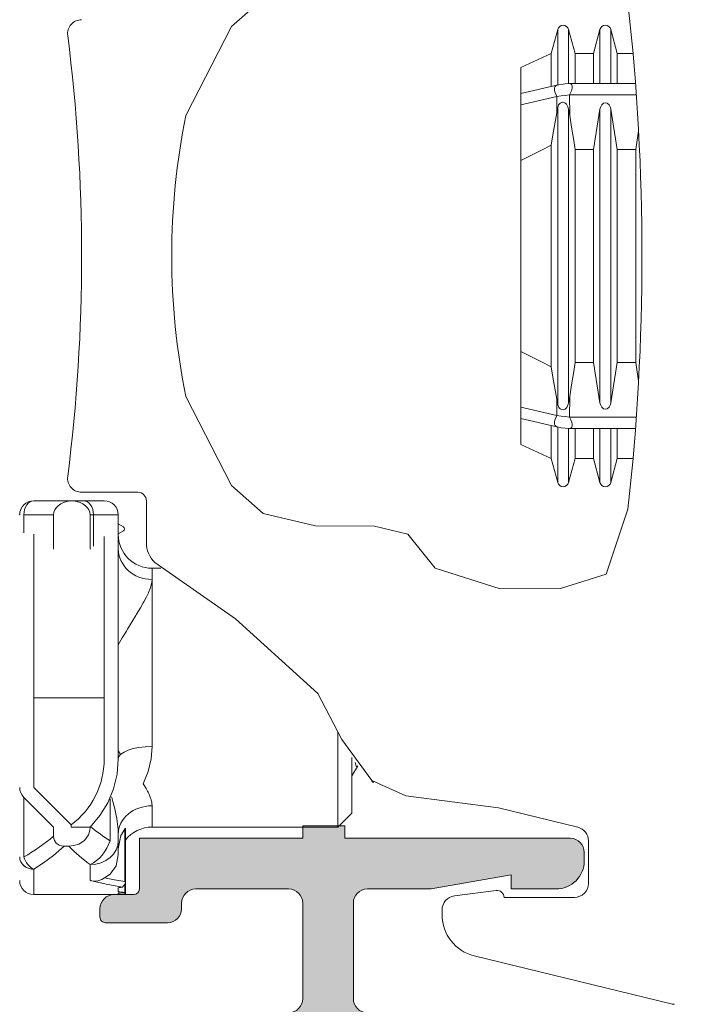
# Model space of a CAD drawing. Header units: metres. Extents: x -1.3 to 9.7, y -0.4 to 3.7.
# Tile 8 of 66: x -0.7831 to -0.7594, y 0.0728 to 0.1078. Entities that reach past the tile are written whole.
import ezdxf

# ---------------------------------------------------------------- set-up
doc = ezdxf.new("R2010")
doc.units = ezdxf.units.M
doc.header["$MEASUREMENT"] = 0
doc.linetypes.add('Wipeout_Contour', pattern=[1, 0, -1])
for name, color, linetype in [('152 - Bemaßung_ Beschriftung.Ausbau', 7, 'Continuous'), ('Neubau_301 - Elemente.Linie', 7, 'Continuous'), ('Neubau_302 - Elemente.Schraffur', 7, 'Continuous')]:
    doc.layers.add(name, color=color, linetype=linetype)
doc.styles.add('ERSTELLTER_STIL_1', font='txt')
doc.dimstyles.new('ERSTELLTER_STIL__2', dxfattribs={"dimtxt": 0.02, "dimasz": 0.01064, "dimexe": 0.18, "dimexo": 0.0625, "dimgap": 0, "dimtad": 1, "dimzin": 0, "dimdsep": 46, "dimtxsty": 'ERSTELLTER_STIL_1', "dimblk": 'ARROWHEAD_2', "dimblk1": 'ARROWHEAD_2', "dimblk2": 'ARROWHEAD_2', "dimcen": 0.09, "dimse1": 1, "dimse2": 1, "dimclrd": 7, "dimclre": 7, "dimclrt": 7, "dimazin": 0, "dimtfac": 1, "dimtdec": 4, "dimtmove": 0, "dimatfit": 3, "dimfxl": 1, "dimtolj": 1, "dimtzin": 0, "dimarcsym": 0})

# ---------------------------------------------------------------- blocks, each defined once
blk = doc.blocks.new('*D10')
at = {"layer": '152 - Bemaßung_ Beschriftung.Ausbau', "color": 7, "linetype": 'Continuous', "lineweight": 5}
for p, q in [((0.8903238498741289, 0.1463773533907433), (0.8903238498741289, 0.1532233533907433)), ((0.8973238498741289, 0.1423359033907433), (0.8833238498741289, 0.1504188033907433)), ((0.9008238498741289, 0.1463773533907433), (0.879823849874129, 0.1463773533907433)), ((0.8903238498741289, 0.06137735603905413), (0.8903238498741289, 0.1463773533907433)), ((0.8833238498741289, 0.06541880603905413), (0.8973238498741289, 0.05733590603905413)), ((0.9008238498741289, 0.06137735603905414), (0.879823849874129, 0.06137735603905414)), ((0.8903238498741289, -0.1036226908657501), (0.8903238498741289, 0.06137735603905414))]:
    blk.add_line(p, q, dxfattribs=at)
at = {"layer": '152 - Bemaßung_ Beschriftung.Ausbau', "color": 7, "lineweight": 5, "insert": (0.8866528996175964, 0.09128030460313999), "char_height": 0.02, "attachment_point": 7, "rotation": 90, "style": 'ERSTELLTER_STIL_1'}
blk.add_mtext('\\A1;{\\pql;\\fArial|b0|i0|c0|p38;8\\fArial|b0|i0|c0|p38;\\A1{\\H.66x;\\S5^  ;}}', dxfattribs=at)
at = {"color": 254, "linetype": 'Wipeout_Contour', "lineweight": 0, "ltscale": 4.19107671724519}
blk.add_wipeout([(0.8900738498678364, 0.08753030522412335), (0.8900738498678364, 0.12022440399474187), (0.8625738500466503, 0.12022440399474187), (0.8625738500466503, 0.08753030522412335)], dxfattribs=at).dxf.layer = '152 - Bemaßung_ Beschriftung.Ausbau'
blk = doc.blocks.new('ARROWHEAD_2')
at = {"color": 0, "linetype": 'Continuous', "lineweight": 0}
for p, q in [((-0.3781315, -0.655), (0.3781315, 0.655)), ((0, 0), (-1, 0))]:
    blk.add_line(p, q, dxfattribs=at)

msp = doc.modelspace()

# ---------------------------------------------------------------- hatches: boundary and pattern name
at = {"layer": 'Neubau_302 - Elemente.Schraffur', "linetype": 'Continuous', "lineweight": 5}
msp.add_hatch(color=7, dxfattribs=at).paths.add_polyline_path([(-0.8180673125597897, 0.1111280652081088, 0.414213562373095), (-0.8190673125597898, 0.1101280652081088), (-0.8190673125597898, 0.08862806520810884, 0.4142135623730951), (-0.8180673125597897, 0.08762806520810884), (-0.8174673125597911, 0.08762806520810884), (-0.8174673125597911, 0.08892806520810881), (-0.8169673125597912, 0.08892806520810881, -0.4142135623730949), (-0.8164673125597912, 0.08842806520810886), (-0.8164673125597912, 0.0729780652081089, 0.4142135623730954), (-0.8159673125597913, 0.07247806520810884), (-0.8085673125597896, 0.07247806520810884, -0.4142135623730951), (-0.8080673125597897, 0.0719780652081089), (-0.8080673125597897, 0.07117806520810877, -0.4142135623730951), (-0.8085673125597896, 0.07067806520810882), (-0.8159673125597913, 0.07067806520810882, 0.4142135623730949), (-0.8164673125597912, 0.07017806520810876), (-0.8164673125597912, 0.06417806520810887, 0.4142135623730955), (-0.8159673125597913, 0.06367806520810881), (-0.7705673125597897, 0.06367806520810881, 0.4142135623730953), (-0.7700673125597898, 0.06417806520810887), (-0.7700673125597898, 0.07017806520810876, 0.4142135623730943), (-0.7705673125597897, 0.07067806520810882), (-0.7779673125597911, 0.07067806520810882, -0.4142135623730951), (-0.7784673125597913, 0.07117806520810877), (-0.7784673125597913, 0.0719780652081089, -0.4142135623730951), (-0.7779673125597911, 0.07247806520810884), (-0.7735673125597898, 0.07247806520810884, 0.4142135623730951), (-0.7730673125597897, 0.0729780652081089), (-0.7730673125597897, 0.07637806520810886, 0.4142135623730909), (-0.7735673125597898, 0.0768780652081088), (-0.7768673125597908, 0.0768780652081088, 0.4732848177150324), (-0.7773576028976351, 0.07628000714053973, -0.488483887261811), (-0.7778673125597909, 0.07567806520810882), (-0.7800673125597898, 0.07567806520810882, -0.4142135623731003), (-0.7802673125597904, 0.0758780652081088), (-0.7802673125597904, 0.07617806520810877, -0.4142135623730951), (-0.7797673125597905, 0.07667806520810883), (-0.7790673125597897, 0.07667806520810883, 0.4142135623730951), (-0.7788673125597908, 0.0768780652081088), (-0.7788673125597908, 0.07867806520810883), (-0.7730673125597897, 0.07867806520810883), (-0.7730673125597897, 0.07912806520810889), (-0.7715673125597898, 0.07912806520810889), (-0.7715673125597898, 0.07867806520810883), (-0.7635673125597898, 0.07867806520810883, -0.4142135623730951), (-0.7630673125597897, 0.07817806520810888), (-0.7630673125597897, 0.0778780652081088, -0.4142135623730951), (-0.7640673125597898, 0.0768780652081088), (-0.76566731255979, 0.0768780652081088), (-0.76566731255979, 0.07737806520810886), (-0.7685029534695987, 0.0768780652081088), (-0.7707673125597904, 0.0768780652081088, 0.4142135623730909), (-0.7712673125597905, 0.07637806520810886), (-0.7712673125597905, 0.0729780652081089, 0.4142135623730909), (-0.7707673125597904, 0.07247806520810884), (-0.7685029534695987, 0.07247806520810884), (-0.76566731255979, 0.0719780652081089), (-0.76566731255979, 0.07247806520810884), (-0.7575673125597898, 0.07247806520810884, -0.4142135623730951), (-0.7570673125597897, 0.0719780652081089), (-0.7570673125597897, 0.07117806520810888, -0.414213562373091), (-0.7575673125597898, 0.07067806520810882), (-0.7677673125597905, 0.07067806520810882, 0.4142135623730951), (-0.7682673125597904, 0.07017806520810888), (-0.7682673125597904, 0.06417806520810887, 0.4142135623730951), (-0.7677673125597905, 0.06367806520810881), (-0.7483673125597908, 0.06367806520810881, 0.414213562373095), (-0.7478673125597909, 0.06417806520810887), (-0.7478673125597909, 0.06517806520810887, -0.414213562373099), (-0.7473673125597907, 0.06567806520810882), (-0.7460673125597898, 0.06567806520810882, -0.4142135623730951), (-0.7455673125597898, 0.06517806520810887), (-0.7455673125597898, 0.06467806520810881), (-0.7465673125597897, 0.06467806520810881), (-0.7465673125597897, 0.06417806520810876, 0.4142135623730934), (-0.7455673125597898, 0.06317806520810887), (-0.7415673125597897, 0.06317806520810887, 0.4142135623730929), (-0.7405673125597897, 0.06417806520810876), (-0.7405673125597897, 0.06467806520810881), (-0.7415673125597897, 0.06467806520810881), (-0.7415673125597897, 0.06517806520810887, -0.4142135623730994), (-0.7410673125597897, 0.06567806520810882), (-0.7397673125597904, 0.06567806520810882, -0.414213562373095), (-0.7392673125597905, 0.06517806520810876), (-0.7392673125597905, 0.0618780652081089, -0.4142135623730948), (-0.7397673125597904, 0.06137806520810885), (-0.8232673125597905, 0.06137806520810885), (-0.8232673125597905, 0.0647780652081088), (-0.8221673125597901, 0.0658780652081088), (-0.8215673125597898, 0.0658780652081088), (-0.8215673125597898, 0.06437806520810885, 0.4142135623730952), (-0.8205673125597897, 0.06337806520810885), (-0.8192673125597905, 0.06337806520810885, 0.4142135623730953), (-0.8182673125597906, 0.06437806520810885), (-0.8182673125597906, 0.06857806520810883, 0.4000000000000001), (-0.8182673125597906, 0.06957806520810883), (-0.8182673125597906, 0.07837806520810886, 0.4142135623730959), (-0.8192673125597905, 0.07937806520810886), (-0.8205673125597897, 0.07937806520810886, 0.4142135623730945), (-0.8215673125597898, 0.07837806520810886), (-0.8215673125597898, 0.0758780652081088), (-0.8220673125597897, 0.0758780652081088, -0.4142135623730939), (-0.8230673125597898, 0.0768780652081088), (-0.8230673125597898, 0.08037806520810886, -0.414213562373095), (-0.8225673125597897, 0.08087806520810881), (-0.8187673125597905, 0.08087806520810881, 0.4142135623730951), (-0.8182673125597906, 0.08137806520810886), (-0.8182673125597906, 0.08487806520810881, 0.4142135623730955), (-0.8192673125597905, 0.08587806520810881), (-0.8220673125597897, 0.08587806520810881), (-0.8220673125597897, 0.08417806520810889), (-0.8225673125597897, 0.08417806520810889, -0.4142135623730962), (-0.8230673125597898, 0.08467806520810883), (-0.8230673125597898, 0.0871280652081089, -0.4142135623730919), (-0.8225673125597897, 0.08762806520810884), (-0.8218673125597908, 0.08762806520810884, 0.414213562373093), (-0.8208673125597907, 0.08862806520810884), (-0.8208673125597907, 0.1101280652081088, 0.4142135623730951), (-0.8218673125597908, 0.1111280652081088), (-0.8225673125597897, 0.1111280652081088, -0.4142135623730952), (-0.8230673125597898, 0.1116280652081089), (-0.8230673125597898, 0.1140780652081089, -0.4142135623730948), (-0.8225673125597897, 0.1145780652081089), (-0.8220673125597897, 0.1145780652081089), (-0.8220673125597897, 0.1128780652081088), (-0.8192673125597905, 0.1128780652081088, 0.4142135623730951), (-0.8182673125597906, 0.1138780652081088), (-0.8182673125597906, 0.1173780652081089, 0.4142135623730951), (-0.8187673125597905, 0.1178780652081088), (-0.8225673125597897, 0.1178780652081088, -0.4142135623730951), (-0.8230673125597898, 0.1183780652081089), (-0.8230673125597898, 0.1218780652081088, -0.414213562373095), (-0.8220673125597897, 0.1228780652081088), (-0.8215673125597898, 0.1228780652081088), (-0.8215673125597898, 0.1203780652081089, 0.4142135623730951), (-0.8205673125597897, 0.1193780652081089), (-0.8192673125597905, 0.1193780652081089, 0.4142135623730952), (-0.8182673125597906, 0.1203780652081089), (-0.8182673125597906, 0.1291780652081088, 0.4000000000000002), (-0.8182673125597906, 0.1301780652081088), (-0.8182673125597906, 0.1343780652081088, 0.4142135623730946), (-0.8192673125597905, 0.1353780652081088), (-0.8205673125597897, 0.1353780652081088, 0.4142135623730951), (-0.8215673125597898, 0.1343780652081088), (-0.8215673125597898, 0.1328780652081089), (-0.8221673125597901, 0.1328780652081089), (-0.8232673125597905, 0.1339780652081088), (-0.8232673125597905, 0.1373780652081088), (-0.7687673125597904, 0.1373780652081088, -0.414213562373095), (-0.7682673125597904, 0.1368780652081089), (-0.7682673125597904, 0.1285780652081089, 0.4142135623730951), (-0.7677673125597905, 0.1280780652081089), (-0.7575673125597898, 0.1280780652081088, -0.4142135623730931), (-0.7570673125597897, 0.1275780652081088), (-0.7570673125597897, 0.1267780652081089, -0.4142135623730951), (-0.7575673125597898, 0.1262780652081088), (-0.76566731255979, 0.1262780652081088), (-0.76566731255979, 0.1267780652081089), (-0.7685029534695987, 0.1262780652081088), (-0.7707673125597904, 0.1262780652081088, 0.414213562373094), (-0.7712673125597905, 0.1257780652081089), (-0.7712673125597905, 0.1223780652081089, 0.4142135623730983), (-0.7707673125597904, 0.1218780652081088), (-0.7685029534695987, 0.1218780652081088), (-0.76566731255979, 0.1213780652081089), (-0.76566731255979, 0.1218780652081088), (-0.7640673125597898, 0.1218780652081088, -0.4142135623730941), (-0.7630673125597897, 0.1208780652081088), (-0.7630673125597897, 0.1205780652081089, -0.4142135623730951), (-0.7635673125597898, 0.1200780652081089), (-0.7715673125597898, 0.1200780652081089), (-0.7715673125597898, 0.1196280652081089), (-0.7730673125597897, 0.1196280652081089), (-0.7730673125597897, 0.1200780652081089), (-0.7788673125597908, 0.1200780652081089), (-0.7788673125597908, 0.1218780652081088, 0.4142135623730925), (-0.7790673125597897, 0.1220780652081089), (-0.7797673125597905, 0.1220780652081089, -0.4142135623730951), (-0.7802673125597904, 0.1225780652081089), (-0.7802673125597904, 0.1228780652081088, -0.4142135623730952), (-0.7800673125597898, 0.1230780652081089), (-0.7778673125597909, 0.1230780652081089, -0.4142135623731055), (-0.7773673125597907, 0.1225780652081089), (-0.7773673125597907, 0.1223780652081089, 0.4142135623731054), (-0.7768673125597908, 0.1218780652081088), (-0.7735673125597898, 0.1218780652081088, 0.4142135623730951), (-0.7730673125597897, 0.1223780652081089), (-0.7730673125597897, 0.1257780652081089, 0.4142135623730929), (-0.7735673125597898, 0.1262780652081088), (-0.7779673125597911, 0.1262780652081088, -0.4142135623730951), (-0.7784673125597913, 0.1267780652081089), (-0.7784673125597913, 0.1275780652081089, -0.4142135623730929), (-0.7779673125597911, 0.1280780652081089), (-0.7705673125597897, 0.1280780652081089, 0.4142135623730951), (-0.7700673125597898, 0.1285780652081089), (-0.7700673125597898, 0.1345780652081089, 0.4142135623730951), (-0.7705673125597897, 0.1350780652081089), (-0.8159673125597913, 0.1350780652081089, 0.4142135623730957), (-0.8164673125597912, 0.1345780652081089), (-0.8164673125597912, 0.1285780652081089, 0.4142135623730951), (-0.8159673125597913, 0.1280780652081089), (-0.8085673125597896, 0.1280780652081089, -0.414213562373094), (-0.8080673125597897, 0.1275780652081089), (-0.8080673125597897, 0.1267780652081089, -0.414213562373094), (-0.8085673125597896, 0.1262780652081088), (-0.8159673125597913, 0.1262780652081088, 0.4142135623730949), (-0.8164673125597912, 0.1257780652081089), (-0.8164673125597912, 0.1103280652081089, -0.4142135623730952), (-0.8169673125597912, 0.1098280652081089), (-0.8174673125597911, 0.1098280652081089), (-0.8174673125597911, 0.1111280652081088)])

# ---------------------------------------------------------------- linework, layer by layer
at = {"layer": 'Neubau_301 - Elemente.Linie', "color": 1, "linetype": 'Continuous', "lineweight": 5}
for p, q in [((-0.7642387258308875, 0.1065780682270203), (-0.7640104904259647, 0.1074298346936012)), ((-0.7640104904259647, 0.1074298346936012), (-0.7640104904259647, 0.1054598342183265)), ((-0.7636241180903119, 0.1074298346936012), (-0.7636241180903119, 0.1055052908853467)), ((-0.7633959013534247, 0.1065780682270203), (-0.7636241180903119, 0.1074298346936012)), ((-0.7627387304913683, 0.1065780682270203), (-0.7625104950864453, 0.1074298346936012)), ((-0.7625104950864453, 0.1074298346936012), (-0.7625104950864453, 0.10550562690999)), ((-0.7621241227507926, 0.1074298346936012), (-0.7621241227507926, 0.10550562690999)), ((-0.7618959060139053, 0.1065780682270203), (-0.7621241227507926, 0.1074298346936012)), ((-0.7653173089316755, 0.1060780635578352), (-0.7642387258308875, 0.1065780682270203)), ((-0.7642387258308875, 0.1065780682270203), (-0.7642387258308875, 0.1054062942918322)), ((-0.7633959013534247, 0.1065780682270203), (-0.7633959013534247, 0.10550562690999)), ((-0.7627387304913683, 0.1065780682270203), (-0.7633959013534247, 0.1065780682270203)), ((-0.7627387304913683, 0.1065780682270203), (-0.7627387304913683, 0.10550562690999)), ((-0.7618959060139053, 0.1065780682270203), (-0.7618959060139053, 0.10550562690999)), ((-0.7613369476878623, 0.1065780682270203), (-0.7618959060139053, 0.1065780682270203)), ((-0.7653173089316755, 0.1060780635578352), (-0.7653173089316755, 0.1051520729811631)), ((-0.764043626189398, 0.1054522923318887), (-0.7653173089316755, 0.1051520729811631)), ((-0.7640399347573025, 0.1054531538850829), (-0.7640436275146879, 0.105452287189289)), ((-0.7635847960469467, 0.1055056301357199), (-0.7635882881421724, 0.1055056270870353)), ((-0.7612487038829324, 0.10550562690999), (-0.7635848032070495, 0.10550562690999)), ((-0.764043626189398, 0.1050522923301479), (-0.7653173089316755, 0.1047520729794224)), ((-0.764043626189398, 0.1044730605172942), (-0.764043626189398, 0.1050522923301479)), ((-0.7612194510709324, 0.105105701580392), (-0.7635865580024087, 0.1051057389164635)), ((-0.7635848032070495, 0.1043722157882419), (-0.7635865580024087, 0.1051057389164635)), ((-0.7653173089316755, 0.1027767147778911), (-0.7653173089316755, 0.1047520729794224)), ((-0.7640104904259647, 0.1046547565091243), (-0.7640104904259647, 0.09410137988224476)), ((-0.7636241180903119, 0.1046019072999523), (-0.7636241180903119, 0.0941542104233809)), ((-0.7625104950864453, 0.1046014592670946), (-0.7625104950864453, 0.09415467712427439)), ((-0.7621241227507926, 0.1046014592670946), (-0.7621241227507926, 0.09415467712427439)), ((-0.7642387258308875, 0.1033151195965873), (-0.7642387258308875, 0.09544101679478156)), ((-0.7633959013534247, 0.1031586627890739), (-0.7633959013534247, 0.09559745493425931)), ((-0.7627387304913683, 0.1031586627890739), (-0.7633959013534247, 0.1031586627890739)), ((-0.7627387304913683, 0.1031586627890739), (-0.7627387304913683, 0.09559745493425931)), ((-0.7618959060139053, 0.1031586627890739), (-0.7618959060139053, 0.09559745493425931)), ((-0.7612387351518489, 0.1031586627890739), (-0.7618959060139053, 0.1031586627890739)), ((-0.7612387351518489, 0.1031586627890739), (-0.7612387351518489, 0.09559745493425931)), ((-0.7653173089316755, 0.1027767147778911), (-0.7653173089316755, 0.09597942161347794)), ((-0.7653173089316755, 0.09400404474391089), (-0.7653173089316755, 0.09597942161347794)), ((-0.7627387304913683, 0.09559745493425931), (-0.7633959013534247, 0.09559745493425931)), ((-0.7612387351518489, 0.09559745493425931), (-0.7618959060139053, 0.09559745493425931)), ((-0.764043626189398, 0.09370384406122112), (-0.764043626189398, 0.0942830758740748)), ((-0.7635882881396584, 0.09365049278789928), (-0.7635848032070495, 0.0943839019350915)), ((-0.764043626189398, 0.09370384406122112), (-0.7653173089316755, 0.09400404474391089)), ((-0.7653173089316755, 0.0936040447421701), (-0.7653173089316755, 0.0926780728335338)), ((-0.764043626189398, 0.09330384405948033), (-0.7653173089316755, 0.0936040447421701)), ((-0.7640399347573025, 0.09370310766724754), (-0.7640436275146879, 0.09370384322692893)), ((-0.7635847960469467, 0.09365050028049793), (-0.7635882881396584, 0.09365049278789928)), ((-0.7612194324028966, 0.09365050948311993), (-0.7635848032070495, 0.09365050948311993)), ((-0.7642387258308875, 0.093349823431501), (-0.7642387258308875, 0.0921780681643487)), ((-0.7640104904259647, 0.09329628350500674), (-0.7640104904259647, 0.09132630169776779)), ((-0.7636241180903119, 0.09325082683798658), (-0.7636241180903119, 0.09132630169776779)), ((-0.7635862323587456, 0.09325050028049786), (-0.76358726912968, 0.09325050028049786)), ((-0.7612487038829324, 0.09325050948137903), (-0.7635848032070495, 0.09325050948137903)), ((-0.7633959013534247, 0.09325050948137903), (-0.7633959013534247, 0.0921780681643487)), ((-0.7627387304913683, 0.09325050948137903), (-0.7627387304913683, 0.0921780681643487)), ((-0.7625104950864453, 0.09325050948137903), (-0.7625104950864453, 0.09132630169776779)), ((-0.7621241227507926, 0.09325050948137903), (-0.7621241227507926, 0.09132630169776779)), ((-0.7618959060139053, 0.09325050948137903), (-0.7618959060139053, 0.0921780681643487)), ((-0.7653173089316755, 0.0926780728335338), (-0.7642387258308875, 0.0921780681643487)), ((-0.7642387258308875, 0.0921780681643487), (-0.7640104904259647, 0.09132630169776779)), ((-0.7633959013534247, 0.0921780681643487), (-0.7636241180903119, 0.09132630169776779)), ((-0.7627387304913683, 0.0921780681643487), (-0.7633959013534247, 0.0921780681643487)), ((-0.7627387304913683, 0.0921780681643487), (-0.7625104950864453, 0.09132630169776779)), ((-0.7618959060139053, 0.0921780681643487), (-0.7621241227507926, 0.09132630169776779)), ((-0.7613369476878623, 0.0921780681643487), (-0.7618959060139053, 0.0921780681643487)), ((-0.7801173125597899, 0.09067824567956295), (-0.7826173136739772, 0.09067824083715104)), ((-0.7801173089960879, 0.09067824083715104), (-0.7826173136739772, 0.09067824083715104)), ((-0.7801173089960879, 0.09067807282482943), (-0.7826173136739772, 0.09067807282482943)), ((-0.7812673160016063, 0.09067794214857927), (-0.7826173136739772, 0.09067797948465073)), ((-0.7826173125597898, 0.09067824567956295), (-0.7826173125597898, 0.0906780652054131)), ((-0.7826173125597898, 0.0906780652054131), (-0.7801173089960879, 0.09067807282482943)), ((-0.7826173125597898, 0.09067806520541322), (-0.7826173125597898, 0.09067797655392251)), ((-0.7808495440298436, 0.09067794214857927), (-0.7812673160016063, 0.09067794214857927)), ((-0.7789173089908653, 0.09097806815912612), (-0.7809173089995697, 0.09097806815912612)), ((-0.7801173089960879, 0.09067807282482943), (-0.7801173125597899, 0.09067824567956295)), ((-0.7801173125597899, 0.0906779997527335), (-0.7801173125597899, 0.0906780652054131)), ((-0.7786173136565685, 0.08919228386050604), (-0.7786173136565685, 0.09067807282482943)), ((-0.7831173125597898, 0.09017824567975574), (-0.7831173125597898, 0.09017821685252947)), ((-0.7831173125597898, 0.09017821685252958), (-0.7831173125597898, 0.0901780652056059)), ((-0.7831173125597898, 0.0901779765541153), (-0.7831173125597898, 0.0901780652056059)), ((-0.7819173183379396, 0.09017793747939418), (-0.7829708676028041, 0.09017797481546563)), ((-0.7829708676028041, 0.09017797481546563), (-0.7829708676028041, 0.08954260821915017)), ((-0.7819173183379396, 0.09017793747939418), (-0.7819173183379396, 0.08895430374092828)), ((-0.7806173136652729, 0.08895430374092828), (-0.7806173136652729, 0.09017793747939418)), ((-0.7804959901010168, 0.09017793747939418), (-0.7806173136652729, 0.09017793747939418)), ((-0.7804959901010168, 0.08905766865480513), (-0.7804959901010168, 0.09017793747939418)), ((-0.7796173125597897, 0.09017806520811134), (-0.7796173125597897, 0.09017824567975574)), ((-0.7796173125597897, 0.0901780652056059), (-0.7796173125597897, 0.09017799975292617)), ((-0.7796173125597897, 0.09017799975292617), (-0.7796173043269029, 0.08897732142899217)), ((-0.7796173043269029, 0.09017799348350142), (-0.7796173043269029, 0.08367787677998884)), ((-0.7796173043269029, 0.08985326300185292), (-0.7794342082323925, 0.08974754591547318)), ((-0.7794342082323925, 0.08974747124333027), (-0.7796173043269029, 0.0898531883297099)), ((-0.7796173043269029, 0.08950319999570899), (-0.7794342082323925, 0.08960891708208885)), ((-0.7796173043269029, 0.08950303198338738), (-0.7794342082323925, 0.08960874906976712)), ((-0.7796173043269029, 0.08950301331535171), (-0.7794342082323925, 0.08960873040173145)), ((-0.7794342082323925, 0.08960874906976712), (-0.7794342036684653, 0.08960872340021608)), ((-0.7794342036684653, 0.08974747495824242), (-0.7794342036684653, 0.08974754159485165)), ((-0.7793942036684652, 0.08967819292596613), (-0.7793942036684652, 0.08967825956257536)), ((-0.7793942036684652, 0.08967802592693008), (-0.7793942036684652, 0.08967800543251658)), ((-0.7826173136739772, 0.08367787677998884), (-0.7826173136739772, 0.0894908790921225)), ((-0.7801173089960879, 0.08941157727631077), (-0.7801173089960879, 0.08367787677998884)), ((-0.7784173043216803, 0.08788092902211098), (-0.7784173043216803, 0.08827807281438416)), ((-0.7784173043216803, 0.08827807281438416), (-0.7781020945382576, 0.08827807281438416)), ((-0.7784173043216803, 0.08194440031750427), (-0.7784173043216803, 0.08827807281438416)), ((-0.7784173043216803, 0.08827807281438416), (-0.7781020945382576, 0.08827807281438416)), ((-0.7826173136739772, 0.08367787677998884), (-0.7826173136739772, 0.080484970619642)), ((-0.7801173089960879, 0.08367787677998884), (-0.7826173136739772, 0.08367787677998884)), ((-0.7801173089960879, 0.08149209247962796), (-0.7801173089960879, 0.08367787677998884)), ((-0.7796173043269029, 0.08149209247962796), (-0.7796173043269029, 0.08367787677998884)), ((-0.7718173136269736, 0.08246788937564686), (-0.7718173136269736, 0.07907807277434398)), ((-0.7718173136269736, 0.07907807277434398), (-0.7718173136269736, 0.08246788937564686)), ((-0.7713173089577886, 0.081550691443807), (-0.7713173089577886, 0.07957805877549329)), ((-0.7713173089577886, 0.07957805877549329), (-0.7713173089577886, 0.081550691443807)), ((-0.7705373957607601, 0.08067807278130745), (-0.7705796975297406, 0.08067807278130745)), ((-0.7826173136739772, 0.080484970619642), (-0.7812887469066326, 0.07915640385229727)), ((-0.7829708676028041, 0.08013143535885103), (-0.7829708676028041, 0.07801621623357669)), ((-0.7829708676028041, 0.08013143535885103), (-0.7819173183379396, 0.0790778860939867)), ((-0.7799102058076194, 0.07859359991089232), (-0.7799102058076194, 0.08008420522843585)), ((-0.7784173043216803, 0.07907807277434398), (-0.7784173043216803, 0.07983403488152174)), ((-0.7713173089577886, 0.07957805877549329), (-0.7718173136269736, 0.07907807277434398)), ((-0.7713173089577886, 0.07957805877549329), (-0.7718173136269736, 0.07907807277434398)), ((-0.7632988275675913, 0.0790711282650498), (-0.7661173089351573, 0.07975856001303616)), ((-0.7730673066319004, 0.07912806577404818), (-0.7715673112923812, 0.07912806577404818)), ((-0.7819173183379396, 0.0790778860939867), (-0.7819173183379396, 0.07875679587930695)), ((-0.7796173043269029, 0.07883124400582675), (-0.7796173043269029, 0.0785936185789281)), ((-0.7793891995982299, 0.07714019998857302), (-0.7793891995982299, 0.07900944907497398)), ((-0.779364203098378, 0.07902694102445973), (-0.779364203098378, 0.07710194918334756)), ((-0.7784173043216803, 0.07907807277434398), (-0.7718173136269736, 0.07907807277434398)), ((-0.7784173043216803, 0.07907807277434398), (-0.7718173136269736, 0.07907807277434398)), ((-0.7815387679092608, 0.07840158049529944), (-0.7813743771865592, 0.07840158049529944)), ((-0.7796173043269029, 0.0785936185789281), (-0.7796173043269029, 0.07808610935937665)), ((-0.7629173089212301, 0.07707807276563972), (-0.7629173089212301, 0.07858536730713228)), ((-0.7806173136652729, 0.07774618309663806), (-0.7806173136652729, 0.07717692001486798)), ((-0.7826173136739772, 0.07667807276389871), (-0.7826173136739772, 0.07758069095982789)), ((-0.7831173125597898, 0.07717800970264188), (-0.7831173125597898, 0.07717806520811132)), ((-0.7793891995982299, 0.07675621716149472), (-0.7793891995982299, 0.07703784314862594)), ((-0.779364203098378, 0.07710194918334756), (-0.779364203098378, 0.07674983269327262)), ((-0.7826173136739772, 0.07667807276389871), (-0.779364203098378, 0.07667807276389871)), ((-0.7826173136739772, 0.07667801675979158), (-0.7801173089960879, 0.07667801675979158)), ((-0.7826173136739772, 0.07667801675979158), (-0.7801173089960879, 0.07667801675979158)), ((-0.7826173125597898, 0.07667806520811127), (-0.7826173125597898, 0.07667800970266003)), ((-0.7793891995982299, 0.07667801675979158), (-0.7801173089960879, 0.07667801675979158)), ((-0.7796173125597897, 0.07667806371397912), (-0.7796173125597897, 0.07667805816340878)), ((-0.7796173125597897, 0.07667803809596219), (-0.7796173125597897, 0.07667803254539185)), ((-0.7796173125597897, 0.07667802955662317), (-0.7796173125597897, 0.07667802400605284)), ((-0.7796173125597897, 0.07667802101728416), (-0.7796173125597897, 0.07667801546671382)), ((-0.7796173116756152, 0.07667805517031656), (-0.7796173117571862, 0.07667804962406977)), ((-0.7796173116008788, 0.07667804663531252), (-0.7796173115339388, 0.07667804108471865)), ((-0.7796173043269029, 0.07692010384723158), (-0.7796173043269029, 0.07677734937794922)), ((-0.7796173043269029, 0.07672683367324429), (-0.7796173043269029, 0.07668025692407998)), ((-0.7793891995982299, 0.07667807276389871), (-0.7796173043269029, 0.07667807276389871)), ((-0.7793891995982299, 0.07667805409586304), (-0.7796173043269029, 0.07667805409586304)), ((-0.7796173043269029, 0.07667805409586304), (-0.7793891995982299, 0.07667805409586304)), ((-0.7796173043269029, 0.07667805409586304), (-0.7795673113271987, 0.07667805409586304)), ((-0.7793891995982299, 0.07667805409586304), (-0.7796173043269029, 0.07667805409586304)), ((-0.7796173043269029, 0.07667805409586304), (-0.7793891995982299, 0.07667805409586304)), ((-0.7793891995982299, 0.07667803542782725), (-0.7796173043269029, 0.07667803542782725)), ((-0.7796173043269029, 0.07667803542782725), (-0.7793891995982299, 0.07667803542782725)), ((-0.7793891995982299, 0.07667803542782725), (-0.7796173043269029, 0.07667803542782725)), ((-0.7796173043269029, 0.07667803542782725), (-0.7793891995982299, 0.07667803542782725)), ((-0.7796173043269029, 0.07667801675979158), (-0.7793891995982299, 0.07667801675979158)), ((-0.7793891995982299, 0.07667801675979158), (-0.7796173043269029, 0.07667801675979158)), ((-0.7796173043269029, 0.07667801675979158), (-0.7793891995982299, 0.07667801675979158)), ((-0.7793892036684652, 0.07667805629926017), (-0.7793892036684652, 0.07667806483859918)), ((-0.7793892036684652, 0.07667804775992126), (-0.7793892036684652, 0.07667805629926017)), ((-0.7793892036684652, 0.07667803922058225), (-0.7793892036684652, 0.07667804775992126)), ((-0.7793892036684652, 0.07667803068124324), (-0.7793892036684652, 0.07667803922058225)), ((-0.7793892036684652, 0.07667802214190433), (-0.7793892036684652, 0.07667803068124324)), ((-0.7793892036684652, 0.07667801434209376), (-0.7793892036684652, 0.07667802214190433)), ((-0.7793891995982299, 0.07667820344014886), (-0.7793891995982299, 0.0767437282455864)), ((-0.7793642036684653, 0.0766780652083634), (-0.7793642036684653, 0.07667805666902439)), ((-0.7793642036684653, 0.07667803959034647), (-0.7793642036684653, 0.07667804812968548)), ((-0.7793642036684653, 0.07667803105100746), (-0.7793642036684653, 0.07667803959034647)), ((-0.7793642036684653, 0.07667802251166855), (-0.7793642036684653, 0.07667803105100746)), ((-0.7793642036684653, 0.07667802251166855), (-0.7793642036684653, 0.07667801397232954)), ((-0.7793642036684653, 0.07667801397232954), (-0.7793642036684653, 0.07667802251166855)), ((-0.779364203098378, 0.07674983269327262), (-0.779364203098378, 0.07667807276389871)), ((-0.7676814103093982, 0.07663440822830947), (-0.7661993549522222, 0.07682599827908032)), ((-0.7659173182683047, 0.07657806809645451), (-0.7634173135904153, 0.07657806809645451)), ((-0.7681173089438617, 0.07595617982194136), (-0.7681173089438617, 0.07613854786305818)), ((-0.7599756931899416, 0.07279230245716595), (-0.7669727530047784, 0.07449889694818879))]:
    msp.add_line(p, q, dxfattribs=at)
at = {"layer": 'Neubau_301 - Elemente.Linie', "color": 1, "linetype": 'Continuous', "lineweight": 5, "flags": 128}
for points in [[(-0.7615173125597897, 0.1083780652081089), (-0.7622887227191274, 0.11068780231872), (-0.7639173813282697, 0.1111988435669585), (-0.7660568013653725, 0.1112106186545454), (-0.7683573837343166, 0.1104688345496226), (-0.7693329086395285, 0.1092608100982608), (-0.7705173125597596, 0.1089780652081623), (-0.7744754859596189, 0.1085359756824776), (-0.7755995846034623, 0.1075322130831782), (-0.7772173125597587, 0.1043780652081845)], [(-0.7640399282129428, 0.1050530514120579), (-0.7640828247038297, 0.1051357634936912), (-0.7641103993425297, 0.1052139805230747), (-0.7641236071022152, 0.1052844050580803), (-0.764123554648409, 0.1053453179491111), (-0.7641102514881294, 0.105395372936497), (-0.7640826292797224, 0.1054323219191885), (-0.7640399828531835, 0.1054531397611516)], [(-0.7640399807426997, 0.1054531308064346), (-0.7637496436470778, 0.1054990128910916)], [(-0.7637496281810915, 0.1054988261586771), (-0.7635882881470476, 0.1055056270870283)], [(-0.7635865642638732, 0.1051057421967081), (-0.7635518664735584, 0.105174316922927), (-0.7635400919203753, 0.1052011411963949), (-0.7635136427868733, 0.1052711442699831), (-0.7635091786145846, 0.1052856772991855), (-0.7634950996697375, 0.1053525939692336), (-0.7634945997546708, 0.1054167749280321), (-0.7635093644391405, 0.1054631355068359), (-0.7635403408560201, 0.1054941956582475), (-0.7635508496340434, 0.1054991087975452), (-0.7635882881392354, 0.105505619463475)], [(-0.7653173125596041, 0.1047520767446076), (-0.7653173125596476, 0.1048346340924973), (-0.7653173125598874, 0.1049136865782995), (-0.7653173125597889, 0.1050349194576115), (-0.7653173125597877, 0.1051174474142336), (-0.7653173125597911, 0.1051431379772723)], [(-0.7640399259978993, 0.1050530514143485), (-0.7638908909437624, 0.1050705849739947), (-0.7637400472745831, 0.1050881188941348), (-0.7635865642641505, 0.1051057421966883)], [(-0.7636241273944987, 0.1046019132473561), (-0.7636472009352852, 0.1046845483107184), (-0.7637021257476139, 0.1047760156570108), (-0.7637608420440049, 0.1048236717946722), (-0.7638173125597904, 0.1048424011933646), (-0.7638461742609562, 0.1048432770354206), (-0.7638744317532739, 0.1048383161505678), (-0.763926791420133, 0.1048112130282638), (-0.7639770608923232, 0.1047508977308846), (-0.7640104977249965, 0.1046547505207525)], [(-0.7625104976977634, 0.1046014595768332), (-0.7624967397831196, 0.1046576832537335), (-0.7624466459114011, 0.1047555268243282), (-0.7623827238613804, 0.1048106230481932), (-0.7623173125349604, 0.104827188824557), (-0.7622519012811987, 0.1048106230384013), (-0.762187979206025, 0.1047555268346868), (-0.7621378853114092, 0.1046576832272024), (-0.7621241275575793, 0.1046014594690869)], [(-0.7642387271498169, 0.1033151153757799), (-0.7641789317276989, 0.1036900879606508), (-0.7641140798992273, 0.1040749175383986), (-0.764043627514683, 0.1044730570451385)], [(-0.7633958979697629, 0.1031586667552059), (-0.7634536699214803, 0.1035546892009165), (-0.7635165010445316, 0.1039581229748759), (-0.7635847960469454, 0.1043722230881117)], [(-0.7627387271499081, 0.1031586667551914), (-0.7625104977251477, 0.1046014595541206)], [(-0.7618958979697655, 0.1031586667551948), (-0.762124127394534, 0.1046014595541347)], [(-0.7612387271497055, 0.1031586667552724), (-0.7611391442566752, 0.1038258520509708)], [(-0.7653173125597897, 0.1027767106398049), (-0.7649682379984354, 0.1029541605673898), (-0.7646087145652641, 0.1031335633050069), (-0.7642387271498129, 0.1033151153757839)], [(-0.7653173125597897, 0.09597941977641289), (-0.7649681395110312, 0.09580192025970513), (-0.7646086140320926, 0.0956225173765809), (-0.7642387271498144, 0.09544101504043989)], [(-0.7635847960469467, 0.09438390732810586), (-0.7635163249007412, 0.09479910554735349), (-0.7634535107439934, 0.09520249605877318), (-0.7633958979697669, 0.09559746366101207)], [(-0.7625104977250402, 0.09415467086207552), (-0.76273872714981, 0.09559746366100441)], [(-0.7621241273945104, 0.09415467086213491), (-0.7618958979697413, 0.0955974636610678)], [(-0.7611391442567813, 0.09493027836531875), (-0.761238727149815, 0.09559746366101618)], [(-0.7640436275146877, 0.09428307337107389), (-0.7641142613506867, 0.09468226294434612), (-0.764179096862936, 0.0950670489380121), (-0.7642387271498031, 0.09544101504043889)], [(-0.7772173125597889, 0.09437806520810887), (-0.7755995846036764, 0.09122391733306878), (-0.7744754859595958, 0.0902201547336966), (-0.7726143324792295, 0.08978241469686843), (-0.7705173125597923, 0.08977806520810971), (-0.7693329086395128, 0.08949532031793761), (-0.7683573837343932, 0.0882872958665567), (-0.7660568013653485, 0.08754551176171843), (-0.763917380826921, 0.0875572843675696), (-0.762288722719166, 0.08806832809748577), (-0.7615173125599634, 0.09037806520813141)], [(-0.7640104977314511, 0.09410137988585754), (-0.7640069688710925, 0.0940843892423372), (-0.7639704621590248, 0.0939941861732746), (-0.763924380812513, 0.09394305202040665), (-0.7638737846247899, 0.09391763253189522), (-0.7638173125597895, 0.09391372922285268), (-0.7637836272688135, 0.09392211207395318), (-0.7637509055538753, 0.09393824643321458), (-0.763692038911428, 0.09399225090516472), (-0.7636342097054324, 0.09410983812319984), (-0.7636241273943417, 0.09415421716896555)], [(-0.7621241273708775, 0.0941546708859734), (-0.7621378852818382, 0.09409844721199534), (-0.7621879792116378, 0.09400060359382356), (-0.7622519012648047, 0.09394550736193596), (-0.7623173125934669, 0.09392894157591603), (-0.7623827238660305, 0.09394550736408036), (-0.7624466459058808, 0.09400060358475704), (-0.7624967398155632, 0.09409844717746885), (-0.7625104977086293, 0.09415467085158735)], [(-0.7653173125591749, 0.09360405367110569), (-0.7653173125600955, 0.09363868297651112), (-0.7653173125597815, 0.09372121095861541), (-0.7653173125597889, 0.09384244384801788), (-0.7653173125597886, 0.09392149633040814), (-0.7653173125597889, 0.09400405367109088)], [(-0.7640399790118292, 0.09330299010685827), (-0.7640828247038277, 0.09332397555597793), (-0.7641103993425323, 0.09336108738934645), (-0.7641236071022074, 0.09341122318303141), (-0.764123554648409, 0.09347220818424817), (-0.764110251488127, 0.09354271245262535), (-0.7640826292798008, 0.09362083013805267), (-0.7640399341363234, 0.09370310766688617)], [(-0.7640399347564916, 0.09370310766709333), (-0.7638908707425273, 0.09368562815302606), (-0.7637400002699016, 0.09366816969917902), (-0.7635882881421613, 0.0936504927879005)], [(-0.7635883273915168, 0.09325050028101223), (-0.7635400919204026, 0.09326207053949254), (-0.7635091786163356, 0.09329331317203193), (-0.7634945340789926, 0.09333977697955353), (-0.7634945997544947, 0.09339912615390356), (-0.7635093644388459, 0.09347108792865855), (-0.7635403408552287, 0.09355554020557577), (-0.7635882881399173, 0.0936504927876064)], [(-0.7639088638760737, 0.09327676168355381), (-0.7640399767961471, 0.09330299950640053)], [(-0.7639088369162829, 0.09327692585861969), (-0.7638908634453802, 0.09327405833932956), (-0.7637400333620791, 0.09325653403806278), (-0.7635883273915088, 0.09325050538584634)], [(-0.7661173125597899, 0.07975855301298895), (-0.769407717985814, 0.08019095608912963), (-0.770608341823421, 0.08073402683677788), (-0.7716805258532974, 0.08218714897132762), (-0.7725268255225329, 0.08382832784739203), (-0.7754584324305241, 0.08647498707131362), (-0.7783244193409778, 0.08848517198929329)], [(-0.7784173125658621, 0.08788092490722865), (-0.7784246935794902, 0.08778745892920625), (-0.7784445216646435, 0.08769119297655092), (-0.7784473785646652, 0.08768031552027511), (-0.7784863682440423, 0.08755785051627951), (-0.7785427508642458, 0.08741834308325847), (-0.7785468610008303, 0.08740905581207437), (-0.7786176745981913, 0.08725987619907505), (-0.7787122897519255, 0.08708020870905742)], [(-0.778728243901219, 0.08705128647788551), (-0.7788275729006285, 0.0868769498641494), (-0.7789640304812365, 0.08664761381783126), (-0.7789925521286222, 0.08660054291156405), (-0.7791206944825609, 0.08639073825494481), (-0.7792933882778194, 0.08610785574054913), (-0.7793305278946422, 0.08604637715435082), (-0.7794727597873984, 0.08580669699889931), (-0.7796173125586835, 0.08555216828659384)], [(-0.7787122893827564, 0.0870802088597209), (-0.7787282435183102, 0.08705128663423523)], [(-0.7784173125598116, 0.0819443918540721), (-0.778451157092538, 0.08150196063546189), (-0.7785547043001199, 0.08105803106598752), (-0.7787331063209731, 0.08061385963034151)], [(-0.7795321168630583, 0.08165950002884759), (-0.7796173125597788, 0.08180412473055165)], [(-0.7796173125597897, 0.08149209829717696), (-0.7796593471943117, 0.08095799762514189), (-0.7797844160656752, 0.08043704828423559), (-0.7799894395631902, 0.0799420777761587), (-0.7802693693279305, 0.07948527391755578), (-0.7806173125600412, 0.07907788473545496)], [(-0.7711245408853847, 0.08123479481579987), (-0.7713173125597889, 0.08090277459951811)], [(-0.7711245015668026, 0.08123486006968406), (-0.7711343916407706, 0.08122248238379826), (-0.7711663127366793, 0.08124723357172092), (-0.7711983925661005, 0.08137000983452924)], [(-0.7711077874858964, 0.08125534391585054), (-0.7711203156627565, 0.08124120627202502)], [(-0.7784173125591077, 0.07983403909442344), (-0.7784173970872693, 0.07984412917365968), (-0.7784211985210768, 0.07990419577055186), (-0.7784255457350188, 0.07993751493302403), (-0.7784308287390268, 0.07996816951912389), (-0.7784465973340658, 0.080036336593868), (-0.7784510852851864, 0.08005248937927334), (-0.7784688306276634, 0.0801089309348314), (-0.7784955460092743, 0.08018042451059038), (-0.7785341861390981, 0.08026835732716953), (-0.7785608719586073, 0.08032257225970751), (-0.7785780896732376, 0.08035554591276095), (-0.7786300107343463, 0.08044788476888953), (-0.7786489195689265, 0.08047940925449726), (-0.7786903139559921, 0.08054536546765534), (-0.7787342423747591, 0.08061155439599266)], [(-0.7705944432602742, 0.08069079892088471), (-0.7706297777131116, 0.08075173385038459)], [(-0.7706112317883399, 0.08073639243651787), (-0.7705796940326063, 0.08067806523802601)], [(-0.7798550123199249, 0.08015786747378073), (-0.779847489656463, 0.08013217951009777), (-0.7798081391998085, 0.07999230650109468), (-0.7797727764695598, 0.07985733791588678), (-0.7797414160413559, 0.0797281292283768), (-0.7797139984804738, 0.07960523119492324), (-0.7797025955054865, 0.07955049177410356), (-0.779690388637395, 0.07948882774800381), (-0.7796704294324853, 0.07937890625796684), (-0.7796539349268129, 0.0792753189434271), (-0.7796407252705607, 0.07917788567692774), (-0.7796306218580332, 0.07908634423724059), (-0.7796234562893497, 0.07900038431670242), (-0.7796190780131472, 0.07891971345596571), (-0.779617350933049, 0.07884397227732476), (-0.7796173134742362, 0.07883124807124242)], [(-0.7815387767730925, 0.0784015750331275), (-0.7816321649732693, 0.07840981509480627), (-0.7817182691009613, 0.07843542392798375), (-0.7818194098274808, 0.07850200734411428), (-0.7818863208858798, 0.07859891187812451), (-0.7819098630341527, 0.07867529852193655), (-0.781917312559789, 0.07875678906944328)], [(-0.780617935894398, 0.07907788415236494), (-0.7806313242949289, 0.07895463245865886), (-0.7806784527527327, 0.07879973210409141), (-0.7808135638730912, 0.07860383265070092), (-0.781014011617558, 0.07847094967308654), (-0.7811912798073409, 0.07841772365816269), (-0.7813743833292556, 0.0784015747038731)], [(-0.7806173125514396, 0.07907788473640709), (-0.7806568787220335, 0.07907788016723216), (-0.7807862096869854, 0.07907787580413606), (-0.7810218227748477, 0.07907787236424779), (-0.7812947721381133, 0.07907787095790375)], [(-0.7793892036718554, 0.07900944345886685), (-0.779527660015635, 0.07877294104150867), (-0.7796173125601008, 0.07830126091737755)], [(-0.7793642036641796, 0.07902694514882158), (-0.7793746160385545, 0.07902538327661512), (-0.7793831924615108, 0.0790166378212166)], [(-0.7826173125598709, 0.07758069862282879), (-0.78226946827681, 0.07780766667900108), (-0.7819218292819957, 0.07806857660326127), (-0.781538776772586, 0.07840157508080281)], [(-0.7801068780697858, 0.07727343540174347), (-0.7798993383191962, 0.07740329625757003), (-0.779692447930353, 0.07769578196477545), (-0.7796173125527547, 0.07808610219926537)], [(-0.7806173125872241, 0.07717691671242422), (-0.780586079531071, 0.07717027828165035), (-0.7805524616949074, 0.07716487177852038), (-0.780485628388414, 0.07715945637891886), (-0.7803419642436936, 0.07717221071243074), (-0.7802054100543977, 0.07721748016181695), (-0.7801068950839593, 0.07727341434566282)], [(-0.7806173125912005, 0.07717691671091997), (-0.7800480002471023, 0.07705184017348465), (-0.7794668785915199, 0.07694415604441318)], [(-0.7793892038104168, 0.0771402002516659), (-0.7797485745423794, 0.07720327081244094), (-0.7801068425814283, 0.07727345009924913)], [(-0.7793892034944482, 0.07703784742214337), (-0.7794280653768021, 0.07699101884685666), (-0.7794668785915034, 0.07694415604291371)], [(-0.7793892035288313, 0.07714020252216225), (-0.7793760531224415, 0.07713401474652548), (-0.7793669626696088, 0.07711987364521), (-0.7793646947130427, 0.07710995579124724), (-0.7793642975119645, 0.07709829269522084), (-0.7793661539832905, 0.07708462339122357), (-0.7793709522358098, 0.07706884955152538), (-0.7793788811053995, 0.0770525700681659), (-0.7793892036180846, 0.07703784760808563)], [(-0.7796173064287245, 0.07672682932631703), (-0.7795412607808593, 0.07673217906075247), (-0.7794652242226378, 0.07673781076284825), (-0.7793892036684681, 0.0767437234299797)], [(-0.7793892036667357, 0.07675622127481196), (-0.7793789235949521, 0.07675503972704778), (-0.7793680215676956, 0.07675262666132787), (-0.779378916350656, 0.07674481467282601), (-0.779389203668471, 0.07674372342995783)], [(-0.7793892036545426, 0.07667819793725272), (-0.7793788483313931, 0.07667815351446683), (-0.7793680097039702, 0.07667809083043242)]]:
    msp.add_lwpolyline(points, dxfattribs=at)
for points in [[(-0.7730673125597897, 0.07912806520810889), (-0.7730673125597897, 0.07867806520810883), (-0.7788673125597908, 0.07867806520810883), (-0.7788673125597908, 0.0768780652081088, -0.414213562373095), (-0.7790673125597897, 0.07667806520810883), (-0.7797673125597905, 0.07667806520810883, 0.414213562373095), (-0.7802673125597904, 0.07617806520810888), (-0.7802673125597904, 0.0758780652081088, 0.414213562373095), (-0.7800673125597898, 0.07567806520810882), (-0.7778673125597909, 0.07567806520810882, 0.4142135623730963), (-0.7773673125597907, 0.07617806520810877), (-0.7773673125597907, 0.07637806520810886, -0.4142135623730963), (-0.7768673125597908, 0.0768780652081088), (-0.7735673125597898, 0.0768780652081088, -0.414213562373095), (-0.7730673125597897, 0.07637806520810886), (-0.7730673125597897, 0.07297806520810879, -0.414213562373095), (-0.7735673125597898, 0.07247806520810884)], [(-0.7707673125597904, 0.07247806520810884, -0.414213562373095), (-0.7712673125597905, 0.0729780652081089), (-0.7712673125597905, 0.07637806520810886, -0.414213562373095), (-0.7707673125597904, 0.0768780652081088), (-0.7685029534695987, 0.0768780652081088), (-0.76566731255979, 0.07737806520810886), (-0.76566731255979, 0.0768780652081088), (-0.7640673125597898, 0.0768780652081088, 0.414213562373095), (-0.7630673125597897, 0.0778780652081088), (-0.7630673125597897, 0.07817806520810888, 0.414213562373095), (-0.7635673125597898, 0.07867806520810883), (-0.7715673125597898, 0.07867806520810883), (-0.7715673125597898, 0.07912806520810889)]]:
    msp.add_lwpolyline(points, format="xyb", dxfattribs=at)
at = {"layer": 'Neubau_301 - Elemente.Linie', "color": 1, "linetype": 'Continuous', "lineweight": 5}
for centre, radius, start, end in [((-0.8422673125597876, 0.0993780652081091), 0.0812499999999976, 353.6403397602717, 6.359660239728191), ((-0.7809173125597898, 0.1072780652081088), 0.0005000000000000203, 90, 187.2429694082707), ((-0.7638173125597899, 0.1073780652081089), 0.0001999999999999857, 15.00000000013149, 164.9999999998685), ((-0.7623173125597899, 0.1073780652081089), 0.0001999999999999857, 15.00000000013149, 164.9999999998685), ((-0.8430773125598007, 0.09937806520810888), 0.06216000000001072, 352.7570305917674, 7.242969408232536), ((-0.7524673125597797, 0.09937806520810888), 0.02524999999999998, 168.578813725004, 191.421186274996), ((-0.7809173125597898, 0.09147806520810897), 0.0005000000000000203, 172.7570305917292, 270), ((-0.7638173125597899, 0.09137806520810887), 0.0001999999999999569, 195.0000000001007, 344.9999999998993), ((-0.7623173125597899, 0.09137806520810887), 0.0001999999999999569, 195.0000000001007, 344.9999999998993), ((-0.78261731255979, 0.09017824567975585), 0.0004999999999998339, 90, 180), ((-0.78261731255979, 0.09017824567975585), 0.0004999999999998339, 90, 180), ((-0.78261731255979, 0.090178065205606), 0.0004999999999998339, 90, 180), ((-0.78261731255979, 0.090178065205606), 0.0004999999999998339, 90, 180), ((-0.78261731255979, 0.09017797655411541), 0.0004999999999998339, 90, 180), ((-0.7812673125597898, 0.09017793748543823), 0.0004967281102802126, 83.39834330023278, 96.60165669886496), ((-0.7801173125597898, 0.09017824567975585), 0.0004999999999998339, 0, 90), ((-0.7801173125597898, 0.09017824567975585), 0.0004999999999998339, 0, 90), ((-0.7801173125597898, 0.090178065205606), 0.0004999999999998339, 0, 90), ((-0.7801173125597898, 0.090178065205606), 0.0004999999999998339, 0, 90), ((-0.7801173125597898, 0.09017799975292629), 0.0004999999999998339, 0, 90), ((-0.7789173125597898, 0.09067806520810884), 0.000299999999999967, 0, 90), ((-0.7794742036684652, 0.08967825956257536), 7.99999999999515e-05, 0, 60.00000000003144), ((-0.7794742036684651, 0.08967819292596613), 7.999999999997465e-05, 299.9999999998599, 60.00000000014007), ((-0.7794742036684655, 0.0896780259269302), 7.999999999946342e-05, 300.0000000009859, 0.05980213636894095), ((-0.7794742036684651, 0.0896780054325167), 8.00000000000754e-05, 299.9999999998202, 0), ((-0.77841731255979, 0.0894780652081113), 0.001199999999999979, 180, 270), ((-0.7776173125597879, 0.08919227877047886), 0.0009999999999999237, 180, 224.9999999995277), ((-0.7830315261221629, 0.08149208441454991), 0.002914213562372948, 306.7287290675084, 0), ((-0.78261731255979, 0.08048499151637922), 0.0004999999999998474, 180, 225.000000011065), ((-0.7861759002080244, 0.08369536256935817), 0.006521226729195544, 299.4287656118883, 310.7807090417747), ((-0.77841731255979, 0.07787806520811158), 0.001199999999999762, 90, 142.0992488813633), ((-0.76341731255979, 0.07858535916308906), 0.0004999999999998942, 0, 76.29303899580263), ((-0.7826173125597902, 0.07717806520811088), 0.0004999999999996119, 180, 270), ((-0.78261731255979, 0.07717800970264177), 0.0004999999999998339, 180, 270), ((-0.78261731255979, 0.07717800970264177), 0.0004999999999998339, 180, 270), ((-0.7634173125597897, 0.07707806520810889), 0.0004999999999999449, 270, 0), ((-0.7661673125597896, 0.07657806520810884), 0.0002500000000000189, 0, 97.36588582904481), ((-0.7676173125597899, 0.07613854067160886), 0.0004999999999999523, 97.36588582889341, 180), ((-0.7666173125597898, 0.07595618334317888), 0.001500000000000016, 180, 256.2930389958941), ((-0.7598572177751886, 0.07327806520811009), 0.0005000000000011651, 256.2930389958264, 270)]:
    msp.add_arc(centre, radius, start, end, dxfattribs=at)
for centre, major_axis, ratio, start_param, end_param in [((-0.7433144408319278, 0.1112091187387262), (0.01339468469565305, 0.03597574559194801), 0.4754003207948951, 1.926361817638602, 1.931419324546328), ((-0.7658896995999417, 0.1058506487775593), (-0.002227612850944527, 0.01112243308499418), 0.1761374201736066, 4.543892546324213, 4.564687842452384), ((-0.7421396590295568, 0.08716999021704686), (-0.0142437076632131, 0.03695107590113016), 0.4852646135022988, 1.195510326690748, 1.200430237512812), ((-0.7659258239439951, 0.09288391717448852), (0.002250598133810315, 0.01121117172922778), 0.1774545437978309, 4.861475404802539, 4.88210829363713), ((-0.782617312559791, 0.0901779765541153), (1.388262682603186e-08, 0.0004999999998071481), 0.7071067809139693, 3.926599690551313e-05, 1.570835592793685), ((-0.7812102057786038, 0.09017793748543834), (0.0007071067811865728, 0), 0.7071067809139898, 1.733029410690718, 3.141592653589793), ((-0.7812673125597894, 0.09017793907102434), (1.388262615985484e-08, 0.0004999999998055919), 0.7071067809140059, 3.926570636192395e-05, 0.1622723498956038), ((-0.7812673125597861, 0.09017793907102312), (-1.388262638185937e-08, 0.0004999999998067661), 0.7071067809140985, 6.120912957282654, 6.283146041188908), ((-0.7813244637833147, 0.09017791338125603), (0.0007071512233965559, 4.406538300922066e-08), 0.7070979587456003, 6.283145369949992, 7.691651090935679), ((-0.7826173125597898, 0.0906779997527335), (0.002499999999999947, 0), 2.776525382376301e-05, 5.497787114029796, 6.283185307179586), ((-0.7808495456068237, 0.09017795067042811), (-1.388262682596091e-08, 0.0004999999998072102), 0.7071067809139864, 4.712349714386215, 6.283146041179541), ((-0.7826173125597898, 0.09017799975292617), (0.002999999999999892, 0), 2.77652538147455e-05, 5.49778714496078, 6.283185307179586), ((-0.7784173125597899, 0.08897732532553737), (0.001200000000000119, 0), 0.913665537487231, 3.141592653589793, 4.71238898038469), ((-0.7784173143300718, 0.08149213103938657), (0.001199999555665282, 1.263388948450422e-09), 0.3768846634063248, 1.572480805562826, 3.140105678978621), ((-0.7784173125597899, 0.07883124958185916), (0.00120000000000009, 0), 0.8356578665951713, 1.570796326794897, 3.141592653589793), ((-0.7813359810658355, 0.0792044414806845), (4.603780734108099e-05, 0.000682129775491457), 0.07381910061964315, 4.530739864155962, 4.646903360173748), ((-0.7748384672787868, 0.08626604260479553), (0.00541965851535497, 0.007437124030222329), 0.8070840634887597, 3.083267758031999, 3.198140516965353), ((-0.7767150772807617, 0.0847780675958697), (0.001829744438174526, 0.007984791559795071), 0.8199560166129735, 2.658973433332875, 2.802701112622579), ((-0.7806173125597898, 0.0785936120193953), (0.0009999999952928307, 9.702942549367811e-08), 0.8474268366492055, 4.712308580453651, 6.283070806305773), ((-0.7806173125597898, 0.0785936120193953), (0.0005308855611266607, 0.000847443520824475), 0.6464891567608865, 3.91125885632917, 5.097180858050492), ((-0.7826173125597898, 0.07801622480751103), (0.0004999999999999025, 0), 0.8710523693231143, 3.141592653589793, 4.71238898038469), ((-0.7826173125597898, 0.07801634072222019), (0.0004999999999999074, 0), 0.8710345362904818, 3.464809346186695, 4.711805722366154), ((-0.7826173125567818, 0.07801622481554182), (-0.0002455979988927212, 0.0004355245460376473), 0.6568214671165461, 1.216095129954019, 2.432156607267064), ((-0.7827783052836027, 0.08367806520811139), (-0.01212435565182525, 2.915351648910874e-07), 0.5773502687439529, 1.834572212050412, 1.847447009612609), ((-0.7793142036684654, 0.08367806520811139), (0.0121243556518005, 2.915351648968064e-07), 0.5773502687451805, 4.687372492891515, 4.706189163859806), ((-0.7795095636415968, 0.07684153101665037), (-0.001229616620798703, 0.0001147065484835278), 0.06005032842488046, 1.488664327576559, 1.674437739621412)]:
    msp.add_ellipse(centre, major_axis=major_axis, ratio=ratio, start_param=start_param, end_param=end_param, dxfattribs=at)
msp.add_point((-0.7831173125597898, 0.09017821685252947), dxfattribs=at)

# ---------------------------------------------------------------- next in the draw order: dimensions: what is measured, and where the dimension line sits
at = {"layer": '152 - Bemaßung_ Beschriftung.Ausbau', "color": 7, "linetype": 'Continuous', "lineweight": 5}
dim = msp.add_linear_dim(base=(0.8903238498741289, 0.1463773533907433), p1=(-0.7882562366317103, 0.06137735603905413), p2=(-0.8632672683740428, 0.1463773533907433), angle=90, dimstyle='ERSTELLTER_STIL__2', dxfattribs=at)
dim.commit()
dim.dimension.update_dxf_attribs({"geometry": '*D10', "text_midpoint": (0.8763238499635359, 0.1259156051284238), "dimtype": 160, "text_rotation": 90})

doc.saveas('drawing.dxf')
